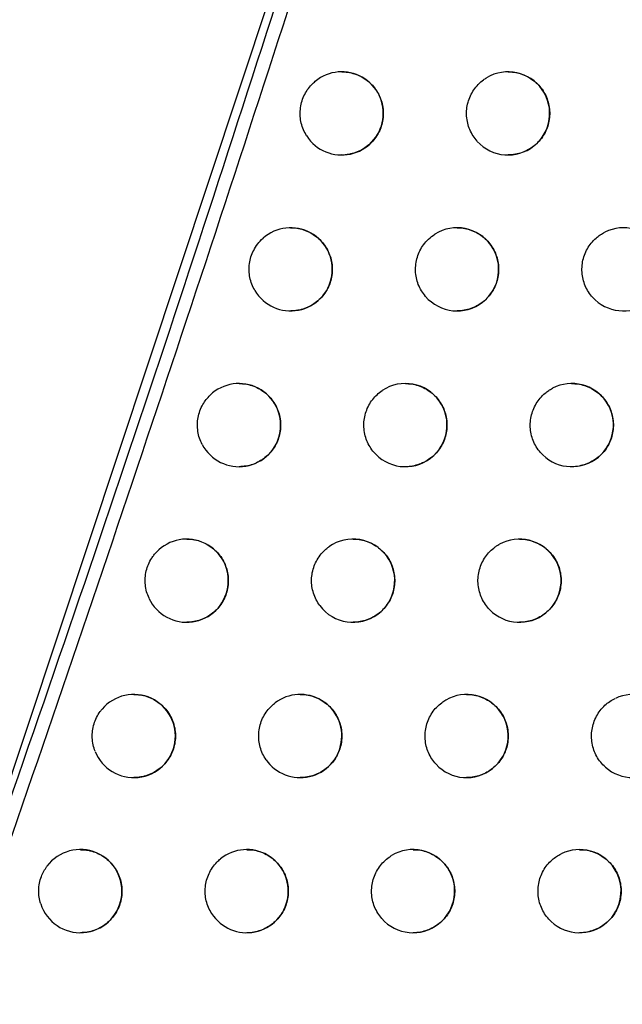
# Model space of a CAD drawing. Header units: millimetres. Extents: x -0.387 to 0.594, y -0.166 to 0.447.
# Tile 10 of 109: x -0.08144 to -0.0742, y 0.06984 to 0.08168. Entities that reach past the tile are written whole.
import ezdxf

# ---------------------------------------------------------------- set-up
doc = ezdxf.new("R2010")
doc.units = ezdxf.units.MM
doc.layers.add('FORMAT', color=7, linetype='Continuous')

msp = doc.modelspace()

# ---------------------------------------------------------------- linework, layer by layer
at = {"layer": 'FORMAT', "color": 7, "linetype": 'Continuous', "lineweight": 25}
msp.add_line((-0.08317, 0.067688), (-0.076324, 0.088313), dxfattribs=at)
for centre, radius, start, end in [((-0.077571, 0.080554), 0.0005000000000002, 212.906729, 129.541885), ((-0.075571, 0.080554), 0.0005000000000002, 222.189664, 121.017888), ((-0.078184, 0.078679), 0.0004999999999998, 210.482914, 131.677836), ((-0.076184, 0.078679), 0.0004999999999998, 220.50058, 122.379799), ((-0.074184, 0.078679), 0.0005, 227.135194, 116.603888), ((-0.078805, 0.076806), 0.0005000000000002, 207.83418, 134.049167), ((-0.076805, 0.076806), 0.0005000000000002, 218.713446, 123.84681), ((-0.074805, 0.076806), 0.0005000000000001, 225.744159, 117.646176), ((-0.079434, 0.074935), 0.0005, 204.905878, 136.711393), ((-0.077434, 0.074935), 0.0004999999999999, 216.815671, 125.432087), ((-0.075434, 0.074935), 0.0005000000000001, 224.288951, 118.757998), ((-0.08007, 0.073067), 0.0005000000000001, 201.616207, 139.747254), ((-0.07807, 0.073067), 0.0005, 214.791683, 127.151812), ((-0.07607, 0.073067), 0.0004999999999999, 222.763476, 119.945895), ((-0.074069, 0.073067), 0.0005, 228.423937, 115.166849), ((-0.080713, 0.071202), 0.0005, 197.831998, 143.290939), ((-0.078713, 0.071202), 0.0005000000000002, 212.621823, 129.026289), ((-0.076713, 0.071202), 0.0005000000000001, 221.160596, 121.217473), ((-0.074713, 0.071202), 0.0005000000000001, 227.123976, 116.110018)]:
    msp.add_arc(centre, radius, start, end, dxfattribs=at)
for points, knots in [([(-0.0901069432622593, 0.0679497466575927), (-0.0891628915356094, 0.0711026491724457), (-0.087253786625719, 0.0774785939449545), (-0.0846213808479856, 0.0871488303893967), (-0.0821511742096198, 0.0969424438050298), (-0.0798811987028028, 0.1067916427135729), (-0.0778093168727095, 0.1166829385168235), (-0.0759369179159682, 0.1266097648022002), (-0.0742636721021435, 0.1365706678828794), (-0.0727905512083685, 0.146570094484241), (-0.0712334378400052, 0.1588667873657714), (-0.0697735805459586, 0.1734813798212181), (-0.0686680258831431, 0.1904400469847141), (-0.0680965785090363, 0.2074602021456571), (-0.0682050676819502, 0.2188258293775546), (-0.0682593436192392, 0.2245119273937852)], [0, 0, 0, 0, 0.0622011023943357, 0.1257859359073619, 0.189396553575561, 0.2530847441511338, 0.3167987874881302, 0.3803835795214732, 0.4439938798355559, 0.5076814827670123, 0.5713950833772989, 0.6782397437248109, 0.785205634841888, 0.8925407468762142, 1, 1, 1, 1]), ([(-0.0936637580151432, 0.0698429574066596), (-0.0927367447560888, 0.0729596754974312), (-0.090850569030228, 0.0793012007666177), (-0.0882472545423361, 0.0889384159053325), (-0.0857979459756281, 0.0987374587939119), (-0.0835508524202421, 0.1085922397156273), (-0.0815043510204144, 0.1184891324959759), (-0.0796607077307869, 0.1284215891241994), (-0.0780195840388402, 0.1383880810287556), (-0.0765806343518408, 0.1483928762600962), (-0.075106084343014, 0.1603769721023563), (-0.0737557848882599, 0.1743566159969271), (-0.0727400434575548, 0.1903518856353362), (-0.072203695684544, 0.2064005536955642), (-0.072285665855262, 0.2171164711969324), (-0.0723266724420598, 0.2224772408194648)], [0, 0, 0, 0, 0.0630395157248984, 0.1282652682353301, 0.1935180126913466, 0.2588520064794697, 0.3242131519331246, 0.3894389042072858, 0.4546916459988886, 0.5200256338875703, 0.5853867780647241, 0.6887694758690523, 0.7922597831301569, 0.8960753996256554, 1, 1, 1, 1]), ([(-0.0763102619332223, 0.0883580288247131), (-0.0775170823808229, 0.0845206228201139), (-0.0799314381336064, 0.07684353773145), (-0.0826223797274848, 0.0692582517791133), (-0.0839682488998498, 0.0654644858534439)], [0, 0, 0, 0, 0.4998519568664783, 1, 1, 1, 1]), ([(-0.0763151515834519, 0.0878219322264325), (-0.0769082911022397, 0.085925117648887), (-0.078094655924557, 0.0821312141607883), (-0.0799616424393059, 0.0764670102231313), (-0.081886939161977, 0.0708207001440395), (-0.083228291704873, 0.0670759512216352), (-0.0838990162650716, 0.065203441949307)], [0, 0, 0, 0, 0.2499097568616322, 0.4998556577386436, 0.7499098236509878, 0.9999999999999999, 0.9999999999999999, 0.9999999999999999, 0.9999999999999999]), ([(-0.0775708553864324, 0.0810526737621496), (-0.0775531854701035, 0.081052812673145), (-0.0775075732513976, 0.081053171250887), (-0.0774343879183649, 0.0810375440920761), (-0.0773548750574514, 0.0810081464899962), (-0.077280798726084, 0.0809646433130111), (-0.0772157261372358, 0.0809098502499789), (-0.0771603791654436, 0.0808441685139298), (-0.0771174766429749, 0.0807709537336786), (-0.0770873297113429, 0.0806909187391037), (-0.077071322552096, 0.0806081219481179), (-0.0770694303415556, 0.0805232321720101), (-0.0770815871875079, 0.0804403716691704), (-0.0771075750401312, 0.08036013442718), (-0.0771461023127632, 0.0802861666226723), (-0.0771968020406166, 0.0802190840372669), (-0.0772574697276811, 0.0801617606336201), (-0.0773275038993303, 0.080114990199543), (-0.0774040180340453, 0.0800802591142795), (-0.0774860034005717, 0.0800602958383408), (-0.0775424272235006, 0.0800520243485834), (-0.0775708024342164, 0.0800544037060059), (-0.0775708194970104, 0.0800544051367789)], [0, 0, 0, 0, 0.0338685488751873, 0.0874265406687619, 0.1425317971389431, 0.1961776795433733, 0.2513922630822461, 0.3047944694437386, 0.3597725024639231, 0.4126945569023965, 0.467179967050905, 0.5196101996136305, 0.5735770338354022, 0.6257411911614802, 0.679414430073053, 0.7316617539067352, 0.7854032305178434, 0.8380370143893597, 0.892168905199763, 0.9453088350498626, 0.9999671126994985, 1, 1, 1, 1]), ([(-0.0755708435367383, 0.0810526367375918), (-0.0755538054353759, 0.0810528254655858), (-0.0755087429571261, 0.081053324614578), (-0.0754359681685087, 0.0810379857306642), (-0.0753561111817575, 0.081008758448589), (-0.0752816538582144, 0.0809652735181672), (-0.0752162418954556, 0.0809103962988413), (-0.0751606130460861, 0.080844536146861), (-0.0751175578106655, 0.0807711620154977), (-0.0750873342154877, 0.0806909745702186), (-0.0750713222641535, 0.0806081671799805), (-0.0750694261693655, 0.0805233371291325), (-0.0750815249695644, 0.0804406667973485), (-0.0751073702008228, 0.0803606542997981), (-0.0751456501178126, 0.0802869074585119), (-0.075196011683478, 0.0802199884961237), (-0.0752563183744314, 0.0801626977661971), (-0.0753259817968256, 0.0801158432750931), (-0.0754022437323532, 0.0800809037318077), (-0.0754840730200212, 0.0800605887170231), (-0.0755411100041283, 0.0800521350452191), (-0.0755701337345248, 0.0800545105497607), (-0.0755708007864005, 0.080054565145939)], [0, 0, 0, 0, 0.0327141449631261, 0.0865225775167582, 0.1418839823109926, 0.1958013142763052, 0.2513008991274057, 0.3048699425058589, 0.3600302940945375, 0.4129351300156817, 0.4674132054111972, 0.5196517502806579, 0.5734265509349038, 0.6253145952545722, 0.6787019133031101, 0.7307111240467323, 0.7842000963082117, 0.8367351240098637, 0.890755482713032, 0.9439777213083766, 0.9987124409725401, 1, 1, 1, 1]), ([(-0.077990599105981, 0.0802827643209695), (-0.078004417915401, 0.080306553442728), (-0.078032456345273, 0.0803548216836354), (-0.0780583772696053, 0.0804346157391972), (-0.0780716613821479, 0.0805180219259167), (-0.0780706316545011, 0.0806018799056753), (-0.0780555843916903, 0.0806851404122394), (-0.0780271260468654, 0.0807639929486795), (-0.0779856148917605, 0.0808376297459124), (-0.0779442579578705, 0.0808884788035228), (-0.0779106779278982, 0.0809215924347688), (-0.077896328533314, 0.0809338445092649), (-0.0778891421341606, 0.08093998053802)], [0, 0, 0, 0, 0.1135853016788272, 0.2304651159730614, 0.3440502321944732, 0.4609284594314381, 0.5745285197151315, 0.6914228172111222, 0.80502482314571, 0.9219222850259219, 0.9608974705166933, 1, 1, 1, 1]), ([(-0.0759412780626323, 0.0802186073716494), (-0.0759586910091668, 0.0802397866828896), (-0.0759940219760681, 0.0802827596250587), (-0.07603233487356, 0.0803571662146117), (-0.0760587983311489, 0.080437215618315), (-0.0760712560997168, 0.0805200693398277), (-0.07606982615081, 0.0806046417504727), (-0.0760545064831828, 0.0806870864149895), (-0.0760254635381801, 0.0807665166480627), (-0.0759840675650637, 0.0808393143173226), (-0.0759306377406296, 0.0809045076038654), (-0.0758774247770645, 0.0809516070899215), (-0.0758410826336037, 0.0809748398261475), (-0.0758284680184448, 0.0809829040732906)], [0, 0, 0, 0, 0.0935157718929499, 0.1897440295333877, 0.2832596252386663, 0.3794862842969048, 0.4730176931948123, 0.5692609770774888, 0.6628011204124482, 0.7590543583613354, 0.8525861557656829, 0.9488316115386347, 1, 1, 1, 1]), ([(-0.0781844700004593, 0.0791772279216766), (-0.0781666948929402, 0.0791773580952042), (-0.0781209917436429, 0.0791776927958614), (-0.0780477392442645, 0.0791620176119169), (-0.0779682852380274, 0.079132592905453), (-0.0778942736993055, 0.0790890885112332), (-0.0778292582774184, 0.079034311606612), (-0.0777739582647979, 0.0789686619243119), (-0.0777310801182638, 0.0788954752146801), (-0.0777009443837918, 0.0788154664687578), (-0.0776849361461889, 0.0787326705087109), (-0.0776830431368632, 0.0786477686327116), (-0.0776952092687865, 0.0785648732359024), (-0.0777212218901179, 0.0784845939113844), (-0.0777597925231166, 0.0784105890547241), (-0.0778105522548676, 0.0783434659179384), (-0.0778712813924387, 0.0782861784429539), (-0.0779413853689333, 0.0782392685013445), (-0.0780179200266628, 0.0782051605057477), (-0.0780999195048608, 0.0781831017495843), (-0.078156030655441, 0.0781803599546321), (-0.0781844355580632, 0.0781789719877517)], [0, 0, 0, 0, 0.0340601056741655, 0.087574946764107, 0.1426360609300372, 0.1962353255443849, 0.2514009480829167, 0.3047748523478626, 0.3597219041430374, 0.4126479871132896, 0.4671357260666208, 0.5196006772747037, 0.5736023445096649, 0.6258156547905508, 0.6795398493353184, 0.7318285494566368, 0.7856139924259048, 0.8382634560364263, 0.8924132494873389, 0.945536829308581, 0.9999999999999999, 0.9999999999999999, 0.9999999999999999, 0.9999999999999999]), ([(-0.0765646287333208, 0.0783542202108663), (-0.0765814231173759, 0.078375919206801), (-0.0766154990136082, 0.0784199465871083), (-0.0766516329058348, 0.0784954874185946), (-0.076675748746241, 0.0785763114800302), (-0.0766857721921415, 0.0786595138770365), (-0.0766818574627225, 0.078744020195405), (-0.0766641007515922, 0.0788259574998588), (-0.0766327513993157, 0.0789045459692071), (-0.0765875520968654, 0.078978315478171), (-0.0765281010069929, 0.0790469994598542), (-0.0764777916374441, 0.0790829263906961), (-0.0764521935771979, 0.0791012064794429)], [0, 0, 0, 0, 0.0964505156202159, 0.1956986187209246, 0.2921489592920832, 0.3913954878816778, 0.4878612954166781, 0.5871241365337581, 0.683597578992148, 0.7828692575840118, 0.8895210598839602, 1, 1, 1, 1]), ([(-0.0761844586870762, 0.0791771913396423), (-0.076167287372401, 0.079177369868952), (-0.0761221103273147, 0.0791778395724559), (-0.0760492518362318, 0.0791624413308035), (-0.075969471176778, 0.0791331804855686), (-0.0758950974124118, 0.079089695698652), (-0.0758297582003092, 0.0790348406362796), (-0.0757741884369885, 0.0789690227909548), (-0.075731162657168, 0.0788956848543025), (-0.0757009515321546, 0.0788155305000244), (-0.0756849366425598, 0.0787327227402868), (-0.0756830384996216, 0.0786478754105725), (-0.0756951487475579, 0.0785651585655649), (-0.0757210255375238, 0.0784850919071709), (-0.0757593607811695, 0.0784112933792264), (-0.0758097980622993, 0.078344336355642), (-0.0758701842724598, 0.078287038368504), (-0.0759399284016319, 0.078240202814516), (-0.0760162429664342, 0.0782053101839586), (-0.0760981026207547, 0.0781850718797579), (-0.0761550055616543, 0.0781766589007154), (-0.0761838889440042, 0.0781790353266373), (-0.0761844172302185, 0.0781790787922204)], [0, 0, 0, 0, 0.0329571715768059, 0.0867090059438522, 0.1420124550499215, 0.1958696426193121, 0.2513059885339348, 0.3048396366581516, 0.3599611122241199, 0.4128727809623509, 0.4673555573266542, 0.5196398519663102, 0.5734606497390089, 0.6254117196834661, 0.6788644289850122, 0.7309257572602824, 0.7844701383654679, 0.8370241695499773, 0.8910663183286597, 0.94426666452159, 0.9989806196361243, 1, 1, 1, 1]), ([(-0.0745245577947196, 0.0783124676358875), (-0.074543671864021, 0.0783320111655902), (-0.0745824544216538, 0.0783716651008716), (-0.0746268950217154, 0.0784423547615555), (-0.0746600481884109, 0.0785197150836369), (-0.0746795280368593, 0.0786011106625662), (-0.0746853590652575, 0.0786854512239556), (-0.0746772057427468, 0.0787689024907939), (-0.0746551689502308, 0.0788505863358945), (-0.0746202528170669, 0.0789267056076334), (-0.0745728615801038, 0.0789965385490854), (-0.0745195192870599, 0.0790519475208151), (-0.0744639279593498, 0.0790954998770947), (-0.0744269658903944, 0.079115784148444), (-0.0744083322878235, 0.0791260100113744)], [0, 0, 0, 0, 0.0855397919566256, 0.1735607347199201, 0.2591003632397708, 0.3471197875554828, 0.4326747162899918, 0.5207100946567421, 0.606275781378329, 0.6943230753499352, 0.7798845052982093, 0.8679281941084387, 0.9334189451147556, 0.9999999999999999, 0.9999999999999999, 0.9999999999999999, 0.9999999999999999]), ([(-0.0786153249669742, 0.0784253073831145), (-0.0786281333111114, 0.0784496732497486), (-0.0786541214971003, 0.0784991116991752), (-0.0786766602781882, 0.0785799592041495), (-0.078686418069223, 0.0786638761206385), (-0.0786818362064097, 0.0787476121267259), (-0.0786633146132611, 0.0788302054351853), (-0.0786303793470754, 0.0789100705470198), (-0.0785827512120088, 0.0789870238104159), (-0.078539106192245, 0.0790303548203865), (-0.0785169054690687, 0.0790523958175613)], [0, 0, 0, 0, 0.1201953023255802, 0.2438767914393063, 0.3640719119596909, 0.4877518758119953, 0.6079611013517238, 0.7316563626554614, 0.8635028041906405, 1, 1, 1, 1]), ([(-0.0788054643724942, 0.0773042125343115), (-0.0787875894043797, 0.0773043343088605), (-0.0787417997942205, 0.0773046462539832), (-0.078668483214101, 0.0772889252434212), (-0.0785890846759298, 0.0772594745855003), (-0.0785151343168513, 0.0772159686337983), (-0.0784501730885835, 0.0771612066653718), (-0.0783949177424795, 0.0770955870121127), (-0.0783520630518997, 0.0770224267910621), (-0.0783219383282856, 0.0769424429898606), (-0.0783059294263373, 0.0768596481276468), (-0.0783040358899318, 0.0767747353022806), (-0.0783162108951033, 0.0766918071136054), (-0.0783422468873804, 0.0766114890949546), (-0.0783808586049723, 0.0765374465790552), (-0.0784316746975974, 0.0764702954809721), (-0.0784924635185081, 0.0764130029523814), (-0.0785626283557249, 0.0763661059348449), (-0.0786392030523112, 0.0763320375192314), (-0.0787211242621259, 0.0763100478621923), (-0.0787771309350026, 0.0763073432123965), (-0.0788054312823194, 0.0763059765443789)], [0, 0, 0, 0, 0.0342419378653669, 0.0877162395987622, 0.1427358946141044, 0.1962911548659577, 0.2514105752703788, 0.3047575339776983, 0.3596751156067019, 0.4126046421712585, 0.4670942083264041, 0.5195916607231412, 0.5736259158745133, 0.6258856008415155, 0.6796578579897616, 0.7319858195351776, 0.7858129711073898, 0.83847753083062, 0.8926445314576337, 0.9457529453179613, 1, 1, 1, 1]), ([(-0.0771955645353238, 0.0764932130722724), (-0.0772116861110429, 0.0765154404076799), (-0.0772443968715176, 0.076560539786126), (-0.0772781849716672, 0.0766372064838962), (-0.0772997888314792, 0.0767187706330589), (-0.0773072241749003, 0.0768022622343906), (-0.0773006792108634, 0.0768866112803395), (-0.0772803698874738, 0.0769679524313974), (-0.0772465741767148, 0.0770455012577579), (-0.077201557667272, 0.0771140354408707), (-0.0771472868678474, 0.0771742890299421), (-0.0771052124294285, 0.0772054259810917), (-0.0770839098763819, 0.0772211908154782)], [0, 0, 0, 0, 0.0997676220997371, 0.202429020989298, 0.302196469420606, 0.4048563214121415, 0.504638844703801, 0.6073146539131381, 0.7071035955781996, 0.8097870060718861, 0.9036939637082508, 1, 1, 1, 1]), ([(-0.0768054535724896, 0.0773041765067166), (-0.0767881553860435, 0.0773043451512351), (-0.0767428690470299, 0.0773047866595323), (-0.0766699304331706, 0.0772893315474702), (-0.0765902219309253, 0.0772600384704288), (-0.0765159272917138, 0.077216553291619), (-0.0764506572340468, 0.0771617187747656), (-0.0763951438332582, 0.0770959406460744), (-0.076352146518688, 0.0770226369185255), (-0.07632194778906, 0.0769425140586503), (-0.0763059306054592, 0.0768597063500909), (-0.0763040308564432, 0.0767748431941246), (-0.0763161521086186, 0.0766920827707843), (-0.0763420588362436, 0.0766119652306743), (-0.0763804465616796, 0.076538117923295), (-0.0764309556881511, 0.076471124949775), (-0.0764914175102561, 0.0764138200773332), (-0.0765612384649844, 0.0763670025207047), (-0.0766376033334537, 0.0763321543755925), (-0.0767194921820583, 0.0763119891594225), (-0.0767762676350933, 0.076303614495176), (-0.0768050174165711, 0.0763059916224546), (-0.0768054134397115, 0.0763060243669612)], [0, 0, 0, 0, 0.033188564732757, 0.0868870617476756, 0.1421359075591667, 0.195936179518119, 0.2513126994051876, 0.3048125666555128, 0.3598969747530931, 0.4128146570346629, 0.4673014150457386, 0.5196286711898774, 0.5734926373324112, 0.6255033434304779, 0.6790179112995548, 0.73112883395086, 0.7847259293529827, 0.837298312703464, 0.8913614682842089, 0.9445414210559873, 0.9992360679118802, 0.9999999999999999, 0.9999999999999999, 0.9999999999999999, 0.9999999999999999]), ([(-0.0751543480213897, 0.0764478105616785), (-0.0751729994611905, 0.0764678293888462), (-0.0752108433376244, 0.0765084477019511), (-0.0752535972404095, 0.0765802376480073), (-0.0752848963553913, 0.0766584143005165), (-0.0753024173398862, 0.0767402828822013), (-0.0753062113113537, 0.0768247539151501), (-0.0752960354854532, 0.0769079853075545), (-0.075272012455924, 0.0769891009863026), (-0.0752352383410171, 0.0770643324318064), (-0.075186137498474, 0.0771329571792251), (-0.0751339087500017, 0.0771845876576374), (-0.0750833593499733, 0.0772229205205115), (-0.0750527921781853, 0.0772401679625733), (-0.0750374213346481, 0.0772488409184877)], [0, 0, 0, 0, 0.0874802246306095, 0.1774978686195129, 0.2649779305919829, 0.3549940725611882, 0.44248919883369, 0.532521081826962, 0.6200262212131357, 0.7100692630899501, 0.7975692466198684, 0.8876077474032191, 0.9434830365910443, 1, 1, 1, 1]), ([(-0.0748054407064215, 0.0773041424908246), (-0.0747887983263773, 0.0773043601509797), (-0.0747440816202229, 0.0773049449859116), (-0.0746715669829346, 0.0772897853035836), (-0.074591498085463, 0.0772606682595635), (-0.0745168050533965, 0.0772171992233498), (-0.0744511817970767, 0.0771622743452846), (-0.074395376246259, 0.077096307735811), (-0.0743522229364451, 0.0770228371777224), (-0.074321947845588, 0.0769425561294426), (-0.0743059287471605, 0.0768597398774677), (-0.074304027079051, 0.0767749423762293), (-0.0743160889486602, 0.0766923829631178), (-0.0743418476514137, 0.0766125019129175), (-0.0743799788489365, 0.0765388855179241), (-0.0744301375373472, 0.0764720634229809), (-0.0744902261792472, 0.076414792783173), (-0.0745596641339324, 0.0763678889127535), (-0.0746357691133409, 0.0763328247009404), (-0.0747174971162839, 0.0763122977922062), (-0.074774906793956, 0.0763037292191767), (-0.0748043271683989, 0.0763060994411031), (-0.0748053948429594, 0.0763061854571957)], [0, 0, 0, 0, 0.0319886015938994, 0.0859507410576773, 0.141469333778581, 0.1955536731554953, 0.2512285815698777, 0.3049009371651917, 0.3601741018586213, 0.4130706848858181, 0.4675465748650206, 0.5196717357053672, 0.5733330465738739, 0.625056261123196, 0.6782730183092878, 0.7301378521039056, 0.7834739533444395, 0.8359454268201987, 0.8898945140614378, 0.9431615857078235, 0.9979373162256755, 1, 1, 1, 1]), ([(-0.0792475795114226, 0.0765724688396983), (-0.0792592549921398, 0.0765974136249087), (-0.0792829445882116, 0.076648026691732), (-0.0793017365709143, 0.0767298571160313), (-0.0793076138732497, 0.076814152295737), (-0.0792991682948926, 0.0768975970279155), (-0.0792768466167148, 0.0769792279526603), (-0.079243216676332, 0.07705115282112), (-0.0792016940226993, 0.0771142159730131), (-0.0791693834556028, 0.0771481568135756), (-0.0791530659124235, 0.0771652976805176)], [0, 0, 0, 0, 0.1283751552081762, 0.2604736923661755, 0.3888486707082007, 0.5209457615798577, 0.6493337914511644, 0.7814452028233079, 0.8896250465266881, 1, 1, 1, 1]), ([(-0.0794338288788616, 0.0754336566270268), (-0.0794158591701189, 0.0754337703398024), (-0.0793699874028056, 0.0754340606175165), (-0.0792966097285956, 0.075418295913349), (-0.0792172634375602, 0.0753888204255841), (-0.0791433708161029, 0.0753453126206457), (-0.0790784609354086, 0.0752905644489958), (-0.0790232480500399, 0.0752249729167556), (-0.0789804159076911, 0.0751518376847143), (-0.0789503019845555, 0.0750718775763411), (-0.0789342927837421, 0.0749890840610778), (-0.0789323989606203, 0.0749041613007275), (-0.0789445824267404, 0.0748212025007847), (-0.0789706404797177, 0.0747408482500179), (-0.0790092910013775, 0.0746667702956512), (-0.0790601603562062, 0.0745995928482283), (-0.0791210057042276, 0.0745422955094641), (-0.0791912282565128, 0.0744954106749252), (-0.0792678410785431, 0.074461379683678), (-0.0793496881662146, 0.07443945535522), (-0.0794055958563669, 0.0744367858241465), (-0.0794337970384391, 0.0744354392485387)], [0, 0, 0, 0, 0.0344144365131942, 0.0878506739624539, 0.1428314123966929, 0.1963451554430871, 0.2514209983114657, 0.3047423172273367, 0.3596318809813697, 0.4125643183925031, 0.4670552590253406, 0.5195831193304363, 0.573647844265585, 0.625951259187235, 0.6797688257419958, 0.732134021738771, 0.786000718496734, 0.8386798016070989, 0.892863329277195, 0.945957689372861, 1, 1, 1, 1]), ([(-0.0774338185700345, 0.0754336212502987), (-0.0774163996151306, 0.0754337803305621), (-0.0773710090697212, 0.0754341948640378), (-0.0772979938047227, 0.0754186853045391), (-0.0772183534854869, 0.0753893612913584), (-0.0771441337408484, 0.07534587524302), (-0.0770789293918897, 0.0752910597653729), (-0.0770234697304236, 0.0752253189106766), (-0.0769804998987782, 0.0751520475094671), (-0.0769503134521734, 0.075071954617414), (-0.0769342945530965, 0.0749891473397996), (-0.0769323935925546, 0.0749042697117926), (-0.0769445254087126, 0.0748214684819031), (-0.0769704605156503, 0.0747413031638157), (-0.0770088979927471, 0.074667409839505), (-0.0770594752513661, 0.0746003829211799), (-0.0771200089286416, 0.0745430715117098), (-0.0771899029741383, 0.0744962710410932), (-0.077266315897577, 0.0744614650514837), (-0.0773482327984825, 0.0744413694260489), (-0.0774048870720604, 0.0744330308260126), (-0.0774335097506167, 0.0744354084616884), (-0.07743377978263, 0.0744354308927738)], [0, 0, 0, 0, 0.0334087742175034, 0.0870570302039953, 0.1422544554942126, 0.1960008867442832, 0.251320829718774, 0.3047884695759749, 0.3598375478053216, 0.41276048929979, 0.4672505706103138, 0.5196181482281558, 0.5735226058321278, 0.6255897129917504, 0.679162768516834, 0.7313208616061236, 0.7849680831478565, 0.8375581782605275, 0.8916415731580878, 0.944802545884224, 0.9994792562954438, 1, 1, 1, 1]), ([(-0.0754338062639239, 0.0754335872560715), (-0.075417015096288, 0.075433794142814), (-0.0753721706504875, 0.0754343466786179), (-0.0752995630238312, 0.075419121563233), (-0.0752195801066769, 0.0753899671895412), (-0.0751449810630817, 0.0753464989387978), (-0.075079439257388, 0.0752915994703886), (-0.0750236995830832, 0.0752256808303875), (-0.0749805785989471, 0.075152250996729), (-0.0749503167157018, 0.0750720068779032), (-0.0749342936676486, 0.0749891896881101), (-0.0749323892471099, 0.0749043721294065), (-0.0749444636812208, 0.0748217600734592), (-0.0749702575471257, 0.0747418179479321), (-0.0750084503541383, 0.0746681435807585), (-0.0750586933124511, 0.0746012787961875), (-0.0751188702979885, 0.0745439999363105), (-0.0751883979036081, 0.0744971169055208), (-0.0752645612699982, 0.0744621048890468), (-0.0753463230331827, 0.0744416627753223), (-0.0754035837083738, 0.0744331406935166), (-0.0754328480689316, 0.0744355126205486), (-0.0754337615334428, 0.0744355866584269)], [0, 0, 0, 0, 0.0322604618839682, 0.0861585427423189, 0.1416115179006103, 0.1956281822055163, 0.2512319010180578, 0.3048649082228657, 0.3600947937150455, 0.4129997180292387, 0.4674815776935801, 0.5196584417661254, 0.5733717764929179, 0.6251654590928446, 0.6784553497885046, 0.7303781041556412, 0.7837757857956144, 0.8362681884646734, 0.8902412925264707, 0.9434836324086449, 0.9982358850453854, 1, 1, 1, 1]), ([(-0.0778340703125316, 0.0746357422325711), (-0.0778494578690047, 0.0746585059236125), (-0.0778806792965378, 0.0747046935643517), (-0.0779119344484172, 0.0747824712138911), (-0.0779308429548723, 0.0748647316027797), (-0.0779355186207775, 0.0749484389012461), (-0.0779261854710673, 0.0750325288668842), (-0.0779031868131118, 0.0751131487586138), (-0.0778668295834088, 0.0751895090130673), (-0.0778223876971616, 0.0752524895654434), (-0.0777739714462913, 0.0753040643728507), (-0.0777405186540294, 0.0753297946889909), (-0.0777236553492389, 0.0753427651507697)], [0, 0, 0, 0, 0.1035821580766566, 0.2101687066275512, 0.3137506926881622, 0.4203357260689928, 0.5239323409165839, 0.6305329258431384, 0.7341346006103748, 0.8407414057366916, 0.9197189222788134, 1, 1, 1, 1]), ([(-0.07579169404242, 0.0745862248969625), (-0.0758098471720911, 0.0746067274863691), (-0.0758466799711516, 0.0746483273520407), (-0.0758876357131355, 0.0747212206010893), (-0.075916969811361, 0.0748001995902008), (-0.0759324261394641, 0.0748825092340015), (-0.0759340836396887, 0.0749670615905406), (-0.0759217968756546, 0.0750500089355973), (-0.0758957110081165, 0.075130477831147), (-0.0758570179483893, 0.0752047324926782), (-0.0758061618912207, 0.0752720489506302), (-0.0757553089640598, 0.0753197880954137), (-0.0757102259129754, 0.07535283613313), (-0.0756863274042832, 0.075366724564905), (-0.0756743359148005, 0.0753736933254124)], [0, 0, 0, 0, 0.089624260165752, 0.1818481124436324, 0.2714722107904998, 0.3636945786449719, 0.4533334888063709, 0.5455713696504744, 0.6352194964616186, 0.7274677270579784, 0.8171097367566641, 0.9093524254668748, 0.9545160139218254, 1, 1, 1, 1]), ([(-0.0798872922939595, 0.074724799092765), (-0.0798976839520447, 0.0747503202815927), (-0.0799187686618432, 0.0748021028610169), (-0.0799333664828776, 0.0748848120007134), (-0.0799349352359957, 0.0749693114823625), (-0.0799222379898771, 0.0750522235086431), (-0.0798957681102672, 0.0751325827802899), (-0.079862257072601, 0.0751956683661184), (-0.0798283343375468, 0.0752439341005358), (-0.0798079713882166, 0.075266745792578), (-0.0797977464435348, 0.0752782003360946)], [0, 0, 0, 0, 0.1389140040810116, 0.2818569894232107, 0.4207708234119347, 0.5637124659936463, 0.7026379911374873, 0.8455926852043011, 0.9224667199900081, 1, 1, 1, 1]), ([(-0.0800695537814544, 0.0735655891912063), (-0.0800514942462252, 0.0735656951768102), (-0.0800055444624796, 0.0735659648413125), (-0.0799321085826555, 0.0735501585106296), (-0.0798528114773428, 0.0735206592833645), (-0.0797789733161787, 0.0734771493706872), (-0.0797141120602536, 0.07342241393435), (-0.0796589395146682, 0.0733568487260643), (-0.0796161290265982, 0.0732837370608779), (-0.0795860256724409, 0.0732037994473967), (-0.0795700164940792, 0.0731210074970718), (-0.0795681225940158, 0.0730360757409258), (-0.0795803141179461, 0.0729530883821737), (-0.0796063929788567, 0.0728727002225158), (-0.0796450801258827, 0.0727985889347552), (-0.07969599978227, 0.0727313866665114), (-0.0797568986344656, 0.0726740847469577), (-0.0798271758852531, 0.0726272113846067), (-0.0799038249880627, 0.072593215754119), (-0.0799856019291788, 0.0725713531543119), (-0.0800414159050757, 0.0725687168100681), (-0.0800695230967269, 0.072567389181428)], [0, 0, 0, 0, 0.0345779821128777, 0.087978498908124, 0.1429227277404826, 0.1963973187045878, 0.251432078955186, 0.3047290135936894, 0.3595919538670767, 0.4125268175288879, 0.4670187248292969, 0.5195750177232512, 0.5736682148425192, 0.626012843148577, 0.6798731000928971, 0.7322735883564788, 0.7861777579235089, 0.8388708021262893, 0.8930701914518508, 0.9461515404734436, 1, 1, 1, 1]), ([(-0.0780695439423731, 0.0735655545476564), (-0.0780520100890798, 0.0735657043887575), (-0.0780065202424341, 0.0735660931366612), (-0.0779334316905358, 0.0735505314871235), (-0.0778538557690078, 0.0735211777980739), (-0.077779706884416, 0.0734776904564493), (-0.0777145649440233, 0.0734228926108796), (-0.0776591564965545, 0.0733571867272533), (-0.0776162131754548, 0.0732839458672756), (-0.0775860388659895, 0.0732038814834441), (-0.0775700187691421, 0.0731210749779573), (-0.0775681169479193, 0.0730361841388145), (-0.0775802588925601, 0.0729533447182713), (-0.0776062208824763, 0.0728731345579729), (-0.0776447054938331, 0.0727991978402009), (-0.0776953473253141, 0.0727321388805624), (-0.0777559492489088, 0.0726748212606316), (-0.0778259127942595, 0.0726280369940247), (-0.077902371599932, 0.0725932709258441), (-0.0779843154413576, 0.0725732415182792), (-0.0780408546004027, 0.0725649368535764), (-0.0780693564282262, 0.0725673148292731), (-0.0780695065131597, 0.0725673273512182)], [0, 0, 0, 0, 0.0336182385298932, 0.0872191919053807, 0.142368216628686, 0.1960637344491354, 0.2513301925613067, 0.3047670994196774, 0.359782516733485, 0.412710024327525, 0.4672028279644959, 0.5196082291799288, 0.5735506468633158, 0.6256710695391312, 0.6792993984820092, 0.7315023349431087, 0.7851971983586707, 0.8378043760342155, 0.8919072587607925, 0.9450505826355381, 0.999710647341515, 1, 1, 1, 1]), ([(-0.0760695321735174, 0.0735655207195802), (-0.076052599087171, 0.0735657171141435), (-0.0760076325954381, 0.073566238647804), (-0.0759349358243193, 0.0735509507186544), (-0.075855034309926, 0.07352176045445), (-0.0757805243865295, 0.0734782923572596), (-0.0757150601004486, 0.0734234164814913), (-0.075659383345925, 0.0733575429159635), (-0.075616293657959, 0.0732841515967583), (-0.0755860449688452, 0.0732039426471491), (-0.0755700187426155, 0.0731211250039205), (-0.0755681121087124, 0.0730362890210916), (-0.0755801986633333, 0.0729536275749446), (-0.0756060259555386, 0.0728736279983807), (-0.0756442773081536, 0.0727998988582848), (-0.0756946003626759, 0.0727329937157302), (-0.075754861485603, 0.0726757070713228), (-0.0758244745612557, 0.0726288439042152), (-0.0759006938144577, 0.0725938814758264), (-0.0759824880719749, 0.0725735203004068), (-0.0760396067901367, 0.0725650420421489), (-0.0760687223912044, 0.0725674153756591), (-0.0760694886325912, 0.0725674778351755)], [0, 0, 0, 0, 0.0325196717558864, 0.0863572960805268, 0.1417483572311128, 0.1957009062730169, 0.2512372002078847, 0.3048326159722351, 0.3600211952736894, 0.4129335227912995, 0.4674205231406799, 0.5196460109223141, 0.5734082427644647, 0.625268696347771, 0.6786278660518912, 0.7306058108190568, 0.7840621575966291, 0.8365747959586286, 0.8905710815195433, 0.9437903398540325, 0.9985207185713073, 1, 1, 1, 1]), ([(-0.0784801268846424, 0.0727819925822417), (-0.0784947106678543, 0.0728052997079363), (-0.0785243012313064, 0.0728525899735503), (-0.0785528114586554, 0.0729314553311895), (-0.0785688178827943, 0.0730143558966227), (-0.0785705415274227, 0.0730981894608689), (-0.0785582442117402, 0.0731818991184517), (-0.0785324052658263, 0.0732616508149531), (-0.0784933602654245, 0.0733366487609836), (-0.0784499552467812, 0.0733937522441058), (-0.0784081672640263, 0.0734363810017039), (-0.0783837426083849, 0.0734559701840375), (-0.0783714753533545, 0.0734658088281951)], [0, 0, 0, 0, 0.1080226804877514, 0.2191785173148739, 0.3272010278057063, 0.4383553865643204, 0.5463920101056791, 0.6575614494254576, 0.7656015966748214, 0.8767756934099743, 0.9381107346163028, 0.9999999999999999, 0.9999999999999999, 0.9999999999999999, 0.9999999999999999]), ([(-0.0764365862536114, 0.0727278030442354), (-0.0764542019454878, 0.0727487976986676), (-0.0764899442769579, 0.0727913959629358), (-0.0765289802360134, 0.0728653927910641), (-0.076556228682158, 0.0729451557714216), (-0.0765695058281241, 0.07302786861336), (-0.0765689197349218, 0.07311244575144), (-0.0765544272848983, 0.0731950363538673), (-0.0765261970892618, 0.0732747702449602), (-0.0764855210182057, 0.0733479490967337), (-0.0764328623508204, 0.0734138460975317), (-0.0763836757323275, 0.0734575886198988), (-0.0763445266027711, 0.0734852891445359), (-0.0763275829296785, 0.0734954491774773), (-0.0763190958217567, 0.0735005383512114)], [0, 0, 0, 0, 0.0920068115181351, 0.1866823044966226, 0.2786889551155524, 0.3733629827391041, 0.4653841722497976, 0.5600734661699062, 0.6521030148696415, 0.7468017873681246, 0.8388241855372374, 0.933516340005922, 0.9666982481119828, 1, 1, 1, 1]), ([(-0.0744013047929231, 0.0726932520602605), (-0.0744208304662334, 0.0727123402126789), (-0.0744604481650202, 0.0727510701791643), (-0.0745064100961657, 0.0728206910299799), (-0.0745412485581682, 0.0728972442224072), (-0.0745625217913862, 0.0729781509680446), (-0.0745702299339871, 0.0730623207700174), (-0.0745639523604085, 0.0731459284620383), (-0.0745437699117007, 0.0732280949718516), (-0.074510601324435, 0.0733049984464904), (-0.0744648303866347, 0.0733759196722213), (-0.0744101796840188, 0.0734353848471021), (-0.0743488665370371, 0.0734847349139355), (-0.0743045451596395, 0.0735080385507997), (-0.0742821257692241, 0.0735198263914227)], [0, 0, 0, 0, 0.0834653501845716, 0.1693516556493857, 0.2528168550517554, 0.3387017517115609, 0.4221812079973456, 0.50808094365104, 0.5915708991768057, 0.6774822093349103, 0.7609689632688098, 0.8468777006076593, 0.9225450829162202, 1, 1, 1, 1]), ([(-0.0805343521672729, 0.0728830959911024), (-0.0805432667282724, 0.0729091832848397), (-0.0805613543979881, 0.0729621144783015), (-0.0805711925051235, 0.0730455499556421), (-0.0805679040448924, 0.0731300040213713), (-0.0805505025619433, 0.073212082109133), (-0.0805193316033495, 0.0732906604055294), (-0.080484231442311, 0.0733494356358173), (-0.0804587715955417, 0.0733809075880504), (-0.0804511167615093, 0.073390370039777)], [0, 0, 0, 0, 0.1531498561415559, 0.3107414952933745, 0.4638911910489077, 0.6214816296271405, 0.774641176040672, 0.9322429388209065, 1, 1, 1, 1]), ([(-0.0807126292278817, 0.0717000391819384), (-0.0806944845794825, 0.0717001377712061), (-0.0806484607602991, 0.071700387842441), (-0.0805749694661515, 0.0716845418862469), (-0.0804957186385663, 0.0716550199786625), (-0.0804219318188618, 0.071611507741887), (-0.0803571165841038, 0.071556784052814), (-0.0803019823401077, 0.0714912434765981), (-0.0802591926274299, 0.0714181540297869), (-0.0802290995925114, 0.0713382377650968), (-0.0802130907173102, 0.0712554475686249), (-0.0802111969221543, 0.0711705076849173), (-0.0802233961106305, 0.0710874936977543), (-0.0802494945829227, 0.0710070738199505), (-0.080288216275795, 0.0709329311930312), (-0.0803391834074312, 0.0708657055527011), (-0.0804001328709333, 0.0708083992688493), (-0.0804704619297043, 0.0707615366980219), (-0.0805471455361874, 0.070727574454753), (-0.0806288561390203, 0.0707057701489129), (-0.080684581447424, 0.0707031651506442), (-0.0807125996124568, 0.0707018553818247)], [0, 0, 0, 0, 0.0347329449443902, 0.0880999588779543, 0.1430099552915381, 0.1964476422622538, 0.2514436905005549, 0.3047174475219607, 0.3595551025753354, 0.4124919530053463, 0.4669844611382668, 0.5195673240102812, 0.573687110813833, 0.6260705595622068, 0.6799710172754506, 0.7324049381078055, 0.78634459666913, 0.8390510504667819, 0.8932656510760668, 0.9463349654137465, 0.9999999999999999, 0.9999999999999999, 0.9999999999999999, 0.9999999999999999]), ([(-0.0787126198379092, 0.0717000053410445), (-0.0786949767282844, 0.0717001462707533), (-0.078649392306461, 0.0717005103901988), (-0.0785762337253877, 0.071684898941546), (-0.0784967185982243, 0.0716555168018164), (-0.0784226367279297, 0.0716120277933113), (-0.078357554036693, 0.0715572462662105), (-0.0783021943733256, 0.0714915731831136), (-0.0782592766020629, 0.0714183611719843), (-0.0782291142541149, 0.0713383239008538), (-0.0782130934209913, 0.0712555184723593), (-0.0782111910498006, 0.0711706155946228), (-0.0782233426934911, 0.0710877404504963), (-0.0782493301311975, 0.071007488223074), (-0.0782878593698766, 0.0709335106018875), (-0.0783385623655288, 0.0708664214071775), (-0.0783992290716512, 0.0708090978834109), (-0.078469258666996, 0.0707623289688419), (-0.0785457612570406, 0.0707276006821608), (-0.0786277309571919, 0.0707076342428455), (-0.0786841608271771, 0.0706993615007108), (-0.078712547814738, 0.0707017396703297), (-0.0787125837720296, 0.0707017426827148)], [0, 0, 0, 0, 0.0338173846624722, 0.0873738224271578, 0.1424773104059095, 0.1961247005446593, 0.2513406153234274, 0.304748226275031, 0.3597315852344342, 0.4126630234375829, 0.4671580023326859, 0.5195988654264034, 0.5735768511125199, 0.6257476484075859, 0.6794281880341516, 0.7316737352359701, 0.7854138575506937, 0.8380375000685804, 0.8921591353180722, 0.9452860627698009, 0.9999306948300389, 1, 1, 1, 1]), ([(-0.0767126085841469, 0.0716999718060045), (-0.0766955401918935, 0.0717001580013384), (-0.0766504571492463, 0.0717006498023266), (-0.0765776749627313, 0.0716853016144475), (-0.0764978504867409, 0.0716560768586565), (-0.0764234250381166, 0.0716126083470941), (-0.0763580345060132, 0.0715577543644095), (-0.0763024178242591, 0.0714919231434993), (-0.0762593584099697, 0.071418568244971), (-0.0762291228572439, 0.0713383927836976), (-0.076213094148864, 0.0712555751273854), (-0.0762111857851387, 0.0711707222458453), (-0.0762232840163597, 0.0710880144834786), (-0.0762491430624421, 0.0710079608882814), (-0.076287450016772, 0.0709341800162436), (-0.0763378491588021, 0.0708672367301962), (-0.0763981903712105, 0.0708099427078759), (-0.0764678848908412, 0.0707630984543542), (-0.076544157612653, 0.0707281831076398), (-0.0766259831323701, 0.0707078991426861), (-0.0766829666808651, 0.070699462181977), (-0.0767119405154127, 0.0707018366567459), (-0.0767125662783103, 0.0707018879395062)], [0, 0, 0, 0, 0.0327667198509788, 0.0865473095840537, 0.1418799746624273, 0.1957717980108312, 0.2512442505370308, 0.3048037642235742, 0.3599529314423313, 0.4128717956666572, 0.467363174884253, 0.5196343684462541, 0.5734425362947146, 0.6253662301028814, 0.6787909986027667, 0.7308215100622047, 0.784333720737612, 0.8368659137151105, 0.8908845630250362, 0.9440822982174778, 0.9987923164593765, 1, 1, 1, 1]), ([(-0.0750527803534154, 0.0708353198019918), (-0.0750718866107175, 0.0708548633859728), (-0.0751106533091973, 0.0708945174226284), (-0.0751550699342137, 0.0709652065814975), (-0.0751881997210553, 0.071042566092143), (-0.0752076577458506, 0.0711239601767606), (-0.0752134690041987, 0.0712082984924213), (-0.0752052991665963, 0.0712917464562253), (-0.075183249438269, 0.0713734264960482), (-0.0751483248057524, 0.0714495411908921), (-0.0751009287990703, 0.0715193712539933), (-0.0750471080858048, 0.0715752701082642), (-0.0749903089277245, 0.0716195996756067), (-0.0749519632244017, 0.0716402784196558), (-0.0749326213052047, 0.0716507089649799)], [0, 0, 0, 0, 0.0851650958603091, 0.1728004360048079, 0.2579653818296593, 0.3455993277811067, 0.4307783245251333, 0.5184269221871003, 0.6036157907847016, 0.6912753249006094, 0.7764602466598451, 0.8641164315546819, 0.9314591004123, 1, 1, 1, 1]), ([(-0.0747125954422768, 0.0716999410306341), (-0.0746961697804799, 0.0717001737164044), (-0.0746516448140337, 0.0717008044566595), (-0.0745792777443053, 0.0716857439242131), (-0.0744990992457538, 0.0716566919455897), (-0.0744242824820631, 0.0716132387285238), (-0.0743585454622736, 0.071558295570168), (-0.074302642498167, 0.0714922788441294), (-0.0742594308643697, 0.0714187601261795), (-0.0742291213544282, 0.0713384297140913), (-0.0742130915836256, 0.0712556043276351), (-0.0742111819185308, 0.0711708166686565), (-0.0742232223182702, 0.0710883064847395), (-0.0742489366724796, 0.0710084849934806), (-0.0742869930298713, 0.0709349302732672), (-0.0743370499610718, 0.070868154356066), (-0.0743970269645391, 0.070810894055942), (-0.0744663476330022, 0.0707639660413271), (-0.0745423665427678, 0.0707288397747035), (-0.0746240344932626, 0.0707082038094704), (-0.0746816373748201, 0.0706995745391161), (-0.0747112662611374, 0.0707019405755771), (-0.0747125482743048, 0.0707020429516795)], [0, 0, 0, 0, 0.0315895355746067, 0.085629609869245, 0.141227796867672, 0.1953986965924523, 0.2511643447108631, 0.3048926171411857, 0.3602265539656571, 0.4131237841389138, 0.4676035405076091, 0.5196761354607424, 0.5732850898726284, 0.6249275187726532, 0.678060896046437, 0.7298511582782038, 0.7831085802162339, 0.8355423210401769, 0.889449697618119, 0.9427327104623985, 0.9975220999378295, 1, 1, 1, 1]), ([(-0.0791337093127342, 0.0709321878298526), (-0.0791474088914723, 0.0709560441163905), (-0.0791752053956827, 0.0710044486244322), (-0.079200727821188, 0.0710843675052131), (-0.0792135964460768, 0.071167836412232), (-0.0792121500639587, 0.0712516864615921), (-0.0791966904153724, 0.0713348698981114), (-0.0791678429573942, 0.0714135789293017), (-0.0791259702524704, 0.0714870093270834), (-0.0790841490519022, 0.0715379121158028), (-0.0790498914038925, 0.0715713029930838), (-0.0790349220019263, 0.0715838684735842), (-0.0790274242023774, 0.0715901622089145)], [0, 0, 0, 0, 0.1132690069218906, 0.2298233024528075, 0.3430921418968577, 0.4596450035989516, 0.5729273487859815, 0.6894947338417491, 0.8027788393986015, 0.9193490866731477, 0.9596039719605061, 1, 1, 1, 1]), ([(-0.0770890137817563, 0.0708726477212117), (-0.0771060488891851, 0.070894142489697), (-0.0771406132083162, 0.0709377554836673), (-0.0771775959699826, 0.0710128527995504), (-0.0772026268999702, 0.0710933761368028), (-0.0772136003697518, 0.0711764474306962), (-0.0772106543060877, 0.0712609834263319), (-0.0771938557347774, 0.0713431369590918), (-0.0771633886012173, 0.0714220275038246), (-0.0771206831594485, 0.0714940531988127), (-0.0770660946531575, 0.0715582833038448), (-0.0770147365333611, 0.0716020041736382), (-0.0769813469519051, 0.0716232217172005), (-0.0769717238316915, 0.0716293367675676)], [0, 0, 0, 0, 0.0946722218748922, 0.1920904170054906, 0.2867624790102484, 0.384179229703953, 0.4788655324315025, 0.5762972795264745, 0.6709910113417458, 0.7684312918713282, 0.8631167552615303, 0.9605492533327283, 1, 1, 1, 1]), ([(-0.0811885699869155, 0.0710486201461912), (-0.0811957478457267, 0.071075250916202), (-0.0812103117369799, 0.0711292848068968), (-0.0812146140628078, 0.0712131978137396), (-0.0812058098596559, 0.0712972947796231), (-0.0811840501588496, 0.0713736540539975), (-0.0811531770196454, 0.0714424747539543), (-0.0811267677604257, 0.071481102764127), (-0.0811134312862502, 0.0715006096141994)], [0, 0, 0, 0, 0.1737452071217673, 0.3525294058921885, 0.5262744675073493, 0.7050576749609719, 0.8510563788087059, 1, 1, 1, 1])]:
    msp.add_open_spline(points, degree=3, knots=knots, dxfattribs=at)

doc.saveas('drawing.dxf')
